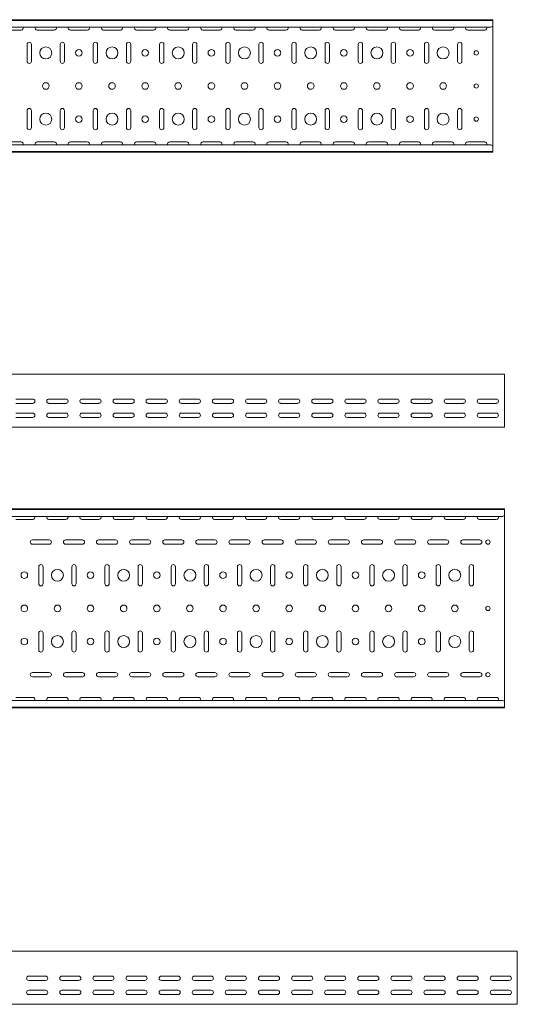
# Model space of a CAD drawing. Header units: millimetres. Extents: x -792 to 3872, y -6969 to -437.
# Tile 19 of 21: x 3093 to 3845, y -3363 to -1877. Entities that reach past the tile are written whole.
import ezdxf

# ---------------------------------------------------------------- set-up
doc = ezdxf.new("R2010")
doc.units = ezdxf.units.MM

msp = doc.modelspace()

# ---------------------------------------------------------------- linework, layer by layer
at = {"color": 7, "linetype": 'Continuous', "lineweight": 15}
for p, q in [((3807.9, -1877.5), (807.9, -1877.5)), ((3807.9, -1878.5), (807.9, -1878.5)), ((3807.9, -1878.5), (3807.9, -1877.5)), ((3807.9, -1886.9), (3807.9, -1878.5)), ((3804.9, -1888.7), (810.9, -1888.7)), ((3070.1, -1893.2), (3095.6, -1893.2)), ((3120.1, -1893.2), (3145.6, -1893.2)), ((3170.1, -1893.2), (3195.6, -1893.2)), ((3220.1, -1893.2), (3245.6, -1893.2)), ((3270.1, -1893.2), (3295.6, -1893.2)), ((3320.1, -1893.2), (3345.6, -1893.2)), ((3370.1, -1893.2), (3395.6, -1893.2)), ((3420.1, -1893.2), (3445.6, -1893.2)), ((3470.1, -1893.2), (3495.6, -1893.2)), ((3520.1, -1893.2), (3545.6, -1893.2)), ((3570.1, -1893.2), (3595.6, -1893.2)), ((3620.1, -1893.2), (3645.6, -1893.2)), ((3670.1, -1893.2), (3695.6, -1893.2)), ((3720.1, -1893.2), (3745.6, -1893.2)), ((3770.1, -1893.2), (3795.6, -1893.2)), ((3804.9, -1888.7), (3807.9, -1887.3)), ((3807.9, -1887.3), (3807.9, -1886.9)), ((3807.9, -1887.3), (3807.9, -2067.7)), ((3104.6, -1914.7), (3104.6, -1940.2)), ((3111.1, -1940.2), (3111.1, -1914.7)), ((3154.6, -1914.7), (3154.6, -1940.2)), ((3161.1, -1940.2), (3161.1, -1914.7)), ((3204.6, -1914.7), (3204.6, -1940.2)), ((3211.1, -1940.2), (3211.1, -1914.7)), ((3254.6, -1914.7), (3254.6, -1940.2)), ((3261.1, -1940.2), (3261.1, -1914.7)), ((3304.6, -1914.7), (3304.6, -1940.2)), ((3311.1, -1940.2), (3311.1, -1914.7)), ((3354.6, -1914.7), (3354.6, -1940.2)), ((3361.1, -1940.2), (3361.1, -1914.7)), ((3404.6, -1914.7), (3404.6, -1940.2)), ((3411.1, -1940.2), (3411.1, -1914.7)), ((3454.6, -1914.7), (3454.6, -1940.2)), ((3461.1, -1940.2), (3461.1, -1914.7)), ((3504.6, -1914.7), (3504.6, -1940.2)), ((3511.1, -1940.2), (3511.1, -1914.7)), ((3554.6, -1914.7), (3554.6, -1940.2)), ((3561.1, -1940.2), (3561.1, -1914.7)), ((3604.6, -1914.7), (3604.6, -1940.2)), ((3611.1, -1940.2), (3611.1, -1914.7)), ((3654.6, -1914.7), (3654.6, -1940.2)), ((3661.1, -1940.2), (3661.1, -1914.7)), ((3704.6, -1914.7), (3704.6, -1940.2)), ((3711.1, -1940.2), (3711.1, -1914.7)), ((3754.6, -1914.7), (3754.6, -1940.2)), ((3761.1, -1940.2), (3761.1, -1914.7)), ((3104.6, -2014.7), (3104.6, -2040.2)), ((3111.1, -2040.2), (3111.1, -2014.7)), ((3154.6, -2014.7), (3154.6, -2040.2)), ((3161.1, -2040.2), (3161.1, -2014.7)), ((3204.6, -2014.7), (3204.6, -2040.2)), ((3211.1, -2040.2), (3211.1, -2014.7)), ((3254.6, -2014.7), (3254.6, -2040.2)), ((3261.1, -2040.2), (3261.1, -2014.7)), ((3304.6, -2014.7), (3304.6, -2040.2)), ((3311.1, -2040.2), (3311.1, -2014.7)), ((3354.6, -2014.7), (3354.6, -2040.2)), ((3361.1, -2040.2), (3361.1, -2014.7)), ((3404.6, -2014.7), (3404.6, -2040.2)), ((3411.1, -2040.2), (3411.1, -2014.7)), ((3454.6, -2014.7), (3454.6, -2040.2)), ((3461.1, -2040.2), (3461.1, -2014.7)), ((3504.6, -2014.7), (3504.6, -2040.2)), ((3511.1, -2040.2), (3511.1, -2014.7)), ((3554.6, -2014.7), (3554.6, -2040.2)), ((3561.1, -2040.2), (3561.1, -2014.7)), ((3604.6, -2014.7), (3604.6, -2040.2)), ((3611.1, -2040.2), (3611.1, -2014.7)), ((3654.6, -2014.7), (3654.6, -2040.2)), ((3661.1, -2040.2), (3661.1, -2014.7)), ((3704.6, -2014.7), (3704.6, -2040.2)), ((3711.1, -2040.2), (3711.1, -2014.7)), ((3754.6, -2014.7), (3754.6, -2040.2)), ((3761.1, -2040.2), (3761.1, -2014.7)), ((3095.6, -2061.7), (3070.1, -2061.7)), ((3145.6, -2061.7), (3120.1, -2061.7)), ((3195.6, -2061.7), (3170.1, -2061.7)), ((3245.6, -2061.7), (3220.1, -2061.7)), ((3295.6, -2061.7), (3270.1, -2061.7)), ((3345.6, -2061.7), (3320.1, -2061.7)), ((3395.6, -2061.7), (3370.1, -2061.7)), ((3445.6, -2061.7), (3420.1, -2061.7)), ((3495.6, -2061.7), (3470.1, -2061.7)), ((3545.6, -2061.7), (3520.1, -2061.7)), ((3595.6, -2061.7), (3570.1, -2061.7)), ((3645.6, -2061.7), (3620.1, -2061.7)), ((3695.6, -2061.7), (3670.1, -2061.7)), ((3745.6, -2061.7), (3720.1, -2061.7)), ((3795.6, -2061.7), (3770.1, -2061.7)), ((807.9, -2076.5), (3807.9, -2076.5)), ((3807.9, -2077.5), (807.9, -2077.5)), ((3804.9, -2066.3), (810.9, -2066.3)), ((3807.9, -2067.7), (3804.9, -2066.3)), ((3807.9, -2068), (3807.9, -2067.7)), ((3807.9, -2076.5), (3807.9, -2068)), ((3807.9, -2077.5), (3807.9, -2076.5)), ((3825.5, -2412.3), (825.5, -2412.3)), ((3825.5, -2418.9), (3825.5, -2412.3)), ((3825.5, -2421.3), (3825.5, -2418.9)), ((3825.5, -2424.8), (3825.5, -2421.3)), ((3825.5, -2426.6), (3825.5, -2424.8)), ((3825.5, -2489.8), (3825.5, -2426.6)), ((3087.7, -2449.8), (3113.2, -2449.8)), ((3137.7, -2449.8), (3163.2, -2449.8)), ((3187.7, -2449.8), (3213.2, -2449.8)), ((3237.7, -2449.8), (3263.2, -2449.8)), ((3287.7, -2449.8), (3313.2, -2449.8)), ((3337.7, -2449.8), (3363.2, -2449.8)), ((3387.7, -2449.8), (3413.2, -2449.8)), ((3437.7, -2449.8), (3463.2, -2449.8)), ((3487.7, -2449.8), (3513.2, -2449.8)), ((3537.7, -2449.8), (3563.2, -2449.8)), ((3587.7, -2449.8), (3613.2, -2449.8)), ((3637.7, -2449.8), (3663.2, -2449.8)), ((3687.7, -2449.8), (3713.2, -2449.8)), ((3737.7, -2449.8), (3763.2, -2449.8)), ((3787.7, -2449.8), (3813.2, -2449.8)), ((3113.2, -2456.3), (3087.7, -2456.3)), ((3163.2, -2456.3), (3137.7, -2456.3)), ((3213.2, -2456.3), (3187.7, -2456.3)), ((3263.2, -2456.3), (3237.7, -2456.3)), ((3313.2, -2456.3), (3287.7, -2456.3)), ((3363.2, -2456.3), (3337.7, -2456.3)), ((3413.2, -2456.3), (3387.7, -2456.3)), ((3463.2, -2456.3), (3437.7, -2456.3)), ((3513.2, -2456.3), (3487.7, -2456.3)), ((3563.2, -2456.3), (3537.7, -2456.3)), ((3613.2, -2456.3), (3587.7, -2456.3)), ((3663.2, -2456.3), (3637.7, -2456.3)), ((3713.2, -2456.3), (3687.7, -2456.3)), ((3763.2, -2456.3), (3737.7, -2456.3)), ((3813.2, -2456.3), (3787.7, -2456.3)), ((3087.7, -2471), (3113.2, -2471)), ((3113.2, -2477.5), (3087.7, -2477.5)), ((3137.7, -2471), (3163.2, -2471)), ((3163.2, -2477.5), (3137.7, -2477.5)), ((3187.7, -2471), (3213.2, -2471)), ((3213.2, -2477.5), (3187.7, -2477.5)), ((3237.7, -2471), (3263.2, -2471)), ((3263.2, -2477.5), (3237.7, -2477.5)), ((3287.7, -2471), (3313.2, -2471)), ((3313.2, -2477.5), (3287.7, -2477.5)), ((3337.7, -2471), (3363.2, -2471)), ((3363.2, -2477.5), (3337.7, -2477.5)), ((3387.7, -2471), (3413.2, -2471)), ((3413.2, -2477.5), (3387.7, -2477.5)), ((3437.7, -2471), (3463.2, -2471)), ((3463.2, -2477.5), (3437.7, -2477.5)), ((3487.7, -2471), (3513.2, -2471)), ((3513.2, -2477.5), (3487.7, -2477.5)), ((3537.7, -2471), (3563.2, -2471)), ((3563.2, -2477.5), (3537.7, -2477.5)), ((3587.7, -2471), (3613.2, -2471)), ((3613.2, -2477.5), (3587.7, -2477.5)), ((3637.7, -2471), (3663.2, -2471)), ((3663.2, -2477.5), (3637.7, -2477.5)), ((3687.7, -2471), (3713.2, -2471)), ((3713.2, -2477.5), (3687.7, -2477.5)), ((3737.7, -2471), (3763.2, -2471)), ((3763.2, -2477.5), (3737.7, -2477.5)), ((3787.7, -2471), (3813.2, -2471)), ((3813.2, -2477.5), (3787.7, -2477.5)), ((3825.5, -2492.3), (825.5, -2492.3)), ((3825.5, -2492.3), (3825.5, -2489.8)), ((3825.5, -2615.6), (825.5, -2615.6)), ((3825.5, -2616.6), (825.5, -2616.6)), ((3822.5, -2626.8), (828.5, -2626.8)), ((3822.5, -2626.8), (3825.5, -2625.4)), ((3825.5, -2616.6), (3825.5, -2615.6)), ((3825.5, -2625.1), (3825.5, -2616.6)), ((3825.5, -2625.4), (3825.5, -2625.1)), ((3825.5, -2625.4), (3825.5, -2905.8)), ((3087.7, -2631.4), (3113.2, -2631.4)), ((3137.7, -2631.4), (3163.2, -2631.4)), ((3187.7, -2631.4), (3213.2, -2631.4)), ((3237.7, -2631.4), (3263.2, -2631.4)), ((3287.7, -2631.4), (3313.2, -2631.4)), ((3337.7, -2631.4), (3363.2, -2631.4)), ((3387.7, -2631.4), (3413.2, -2631.4)), ((3437.7, -2631.4), (3463.2, -2631.4)), ((3487.7, -2631.4), (3513.2, -2631.4)), ((3537.7, -2631.4), (3563.2, -2631.4)), ((3587.7, -2631.4), (3613.2, -2631.4)), ((3637.7, -2631.4), (3663.2, -2631.4)), ((3687.7, -2631.4), (3713.2, -2631.4)), ((3737.7, -2631.4), (3763.2, -2631.4)), ((3787.7, -2631.4), (3813.2, -2631.4)), ((3138.2, -2662.4), (3112.7, -2662.4)), ((3112.7, -2668.9), (3138.2, -2668.9)), ((3188.2, -2662.4), (3162.7, -2662.4)), ((3162.7, -2668.9), (3188.2, -2668.9)), ((3238.2, -2662.4), (3212.7, -2662.4)), ((3212.7, -2668.9), (3238.2, -2668.9)), ((3288.2, -2662.4), (3262.7, -2662.4)), ((3262.7, -2668.9), (3288.2, -2668.9)), ((3338.2, -2662.4), (3312.7, -2662.4)), ((3312.7, -2668.9), (3338.2, -2668.9)), ((3388.2, -2662.4), (3362.7, -2662.4)), ((3362.7, -2668.9), (3388.2, -2668.9)), ((3438.2, -2662.4), (3412.7, -2662.4)), ((3412.7, -2668.9), (3438.2, -2668.9)), ((3488.2, -2662.4), (3462.7, -2662.4)), ((3462.7, -2668.9), (3488.2, -2668.9)), ((3538.2, -2662.4), (3512.7, -2662.4)), ((3512.7, -2668.9), (3538.2, -2668.9)), ((3588.2, -2662.4), (3562.7, -2662.4)), ((3562.7, -2668.9), (3588.2, -2668.9)), ((3638.2, -2662.4), (3612.7, -2662.4)), ((3612.7, -2668.9), (3638.2, -2668.9)), ((3688.2, -2662.4), (3662.7, -2662.4)), ((3662.7, -2668.9), (3688.2, -2668.9)), ((3738.2, -2662.4), (3712.7, -2662.4)), ((3712.7, -2668.9), (3738.2, -2668.9)), ((3788.2, -2662.4), (3762.7, -2662.4)), ((3762.7, -2668.9), (3788.2, -2668.9)), ((3122.2, -2702.9), (3122.2, -2728.4)), ((3128.7, -2728.4), (3128.7, -2702.9)), ((3172.2, -2702.9), (3172.2, -2728.4)), ((3178.7, -2728.4), (3178.7, -2702.9)), ((3222.2, -2702.9), (3222.2, -2728.4)), ((3228.7, -2728.4), (3228.7, -2702.9)), ((3272.2, -2702.9), (3272.2, -2728.4)), ((3278.7, -2728.4), (3278.7, -2702.9)), ((3322.2, -2702.9), (3322.2, -2728.4)), ((3328.7, -2728.4), (3328.7, -2702.9)), ((3372.2, -2702.9), (3372.2, -2728.4)), ((3378.7, -2728.4), (3378.7, -2702.9)), ((3422.2, -2702.9), (3422.2, -2728.4)), ((3428.7, -2728.4), (3428.7, -2702.9)), ((3472.2, -2702.9), (3472.2, -2728.4)), ((3478.7, -2728.4), (3478.7, -2702.9)), ((3522.2, -2702.9), (3522.2, -2728.4)), ((3528.7, -2728.4), (3528.7, -2702.9)), ((3572.2, -2702.9), (3572.2, -2728.4)), ((3578.7, -2728.4), (3578.7, -2702.9)), ((3622.2, -2702.9), (3622.2, -2728.4)), ((3628.7, -2728.4), (3628.7, -2702.9)), ((3672.2, -2702.9), (3672.2, -2728.4)), ((3678.7, -2728.4), (3678.7, -2702.9)), ((3722.2, -2702.9), (3722.2, -2728.4)), ((3728.7, -2728.4), (3728.7, -2702.9)), ((3772.2, -2702.9), (3772.2, -2728.4)), ((3778.7, -2728.4), (3778.7, -2702.9)), ((3122.2, -2802.9), (3122.2, -2828.4)), ((3128.7, -2828.4), (3128.7, -2802.9)), ((3172.2, -2802.9), (3172.2, -2828.4)), ((3178.7, -2828.4), (3178.7, -2802.9)), ((3222.2, -2802.9), (3222.2, -2828.4)), ((3228.7, -2828.4), (3228.7, -2802.9)), ((3272.2, -2802.9), (3272.2, -2828.4)), ((3278.7, -2828.4), (3278.7, -2802.9)), ((3322.2, -2802.9), (3322.2, -2828.4)), ((3328.7, -2828.4), (3328.7, -2802.9)), ((3372.2, -2802.9), (3372.2, -2828.4)), ((3378.7, -2828.4), (3378.7, -2802.9)), ((3422.2, -2802.9), (3422.2, -2828.4)), ((3428.7, -2828.4), (3428.7, -2802.9)), ((3472.2, -2802.9), (3472.2, -2828.4)), ((3478.7, -2828.4), (3478.7, -2802.9)), ((3522.2, -2802.9), (3522.2, -2828.4)), ((3528.7, -2828.4), (3528.7, -2802.9)), ((3572.2, -2802.9), (3572.2, -2828.4)), ((3578.7, -2828.4), (3578.7, -2802.9)), ((3622.2, -2802.9), (3622.2, -2828.4)), ((3628.7, -2828.4), (3628.7, -2802.9)), ((3672.2, -2802.9), (3672.2, -2828.4)), ((3678.7, -2828.4), (3678.7, -2802.9)), ((3722.2, -2802.9), (3722.2, -2828.4)), ((3728.7, -2828.4), (3728.7, -2802.9)), ((3772.2, -2802.9), (3772.2, -2828.4)), ((3778.7, -2828.4), (3778.7, -2802.9)), ((3138.2, -2862.4), (3112.7, -2862.4)), ((3188.2, -2862.4), (3162.7, -2862.4)), ((3238.2, -2862.4), (3212.7, -2862.4)), ((3288.2, -2862.4), (3262.7, -2862.4)), ((3338.2, -2862.4), (3312.7, -2862.4)), ((3388.2, -2862.4), (3362.7, -2862.4)), ((3438.2, -2862.4), (3412.7, -2862.4)), ((3488.2, -2862.4), (3462.7, -2862.4)), ((3538.2, -2862.4), (3512.7, -2862.4)), ((3588.2, -2862.4), (3562.7, -2862.4)), ((3638.2, -2862.4), (3612.7, -2862.4)), ((3688.2, -2862.4), (3662.7, -2862.4)), ((3738.2, -2862.4), (3712.7, -2862.4)), ((3788.2, -2862.4), (3762.7, -2862.4)), ((3112.7, -2868.9), (3138.2, -2868.9)), ((3162.7, -2868.9), (3188.2, -2868.9)), ((3212.7, -2868.9), (3238.2, -2868.9)), ((3262.7, -2868.9), (3288.2, -2868.9)), ((3312.7, -2868.9), (3338.2, -2868.9)), ((3362.7, -2868.9), (3388.2, -2868.9)), ((3412.7, -2868.9), (3438.2, -2868.9)), ((3462.7, -2868.9), (3488.2, -2868.9)), ((3512.7, -2868.9), (3538.2, -2868.9)), ((3562.7, -2868.9), (3588.2, -2868.9)), ((3612.7, -2868.9), (3638.2, -2868.9)), ((3662.7, -2868.9), (3688.2, -2868.9)), ((3712.7, -2868.9), (3738.2, -2868.9)), ((3762.7, -2868.9), (3788.2, -2868.9)), ((3822.5, -2904.4), (828.5, -2904.4)), ((3113.2, -2899.9), (3087.7, -2899.9)), ((3163.2, -2899.9), (3137.7, -2899.9)), ((3213.2, -2899.9), (3187.7, -2899.9)), ((3263.2, -2899.9), (3237.7, -2899.9)), ((3313.2, -2899.9), (3287.7, -2899.9)), ((3363.2, -2899.9), (3337.7, -2899.9)), ((3413.2, -2899.9), (3387.7, -2899.9)), ((3463.2, -2899.9), (3437.7, -2899.9)), ((3513.2, -2899.9), (3487.7, -2899.9)), ((3563.2, -2899.9), (3537.7, -2899.9)), ((3613.2, -2899.9), (3587.7, -2899.9)), ((3663.2, -2899.9), (3637.7, -2899.9)), ((3713.2, -2899.9), (3687.7, -2899.9)), ((3763.2, -2899.9), (3737.7, -2899.9)), ((3813.2, -2899.9), (3787.7, -2899.9)), ((3825.5, -2905.8), (3822.5, -2904.4)), ((3825.5, -2906.2), (3825.5, -2905.8)), ((3825.5, -2914.6), (3825.5, -2906.2)), ((825.5, -2914.6), (3825.5, -2914.6)), ((3825.5, -2915.6), (825.5, -2915.6)), ((3825.5, -2915.6), (3825.5, -2914.6)), ((3844.9, -3282.9), (844.9, -3282.9)), ((3844.9, -3289.6), (3844.9, -3282.9)), ((3844.9, -3291.9), (3844.9, -3289.6)), ((3844.9, -3295.5), (3844.9, -3291.9)), ((3844.9, -3297.2), (3844.9, -3295.5)), ((3844.9, -3360.4), (3844.9, -3297.2)), ((3107.2, -3320.4), (3132.7, -3320.4)), ((3132.7, -3326.9), (3107.2, -3326.9)), ((3157.2, -3320.4), (3182.7, -3320.4)), ((3182.7, -3326.9), (3157.2, -3326.9)), ((3207.2, -3320.4), (3232.7, -3320.4)), ((3232.7, -3326.9), (3207.2, -3326.9)), ((3257.2, -3320.4), (3282.7, -3320.4)), ((3282.7, -3326.9), (3257.2, -3326.9)), ((3307.2, -3320.4), (3332.7, -3320.4)), ((3332.7, -3326.9), (3307.2, -3326.9)), ((3357.2, -3320.4), (3382.7, -3320.4)), ((3382.7, -3326.9), (3357.2, -3326.9)), ((3407.2, -3320.4), (3432.7, -3320.4)), ((3432.7, -3326.9), (3407.2, -3326.9)), ((3457.2, -3320.4), (3482.7, -3320.4)), ((3482.7, -3326.9), (3457.2, -3326.9)), ((3507.2, -3320.4), (3532.7, -3320.4)), ((3532.7, -3326.9), (3507.2, -3326.9)), ((3557.2, -3320.4), (3582.7, -3320.4)), ((3582.7, -3326.9), (3557.2, -3326.9)), ((3607.2, -3320.4), (3632.7, -3320.4)), ((3632.7, -3326.9), (3607.2, -3326.9)), ((3657.2, -3320.4), (3682.7, -3320.4)), ((3682.7, -3326.9), (3657.2, -3326.9)), ((3707.2, -3320.4), (3732.7, -3320.4)), ((3732.7, -3326.9), (3707.2, -3326.9)), ((3757.2, -3320.4), (3782.7, -3320.4)), ((3782.7, -3326.9), (3757.2, -3326.9)), ((3807.2, -3320.4), (3832.7, -3320.4)), ((3832.7, -3326.9), (3807.2, -3326.9)), ((3107.2, -3341.7), (3132.7, -3341.7)), ((3157.2, -3341.7), (3182.7, -3341.7)), ((3207.2, -3341.7), (3232.7, -3341.7)), ((3257.2, -3341.7), (3282.7, -3341.7)), ((3307.2, -3341.7), (3332.7, -3341.7)), ((3357.2, -3341.7), (3382.7, -3341.7)), ((3407.2, -3341.7), (3432.7, -3341.7)), ((3457.2, -3341.7), (3482.7, -3341.7)), ((3507.2, -3341.7), (3532.7, -3341.7)), ((3557.2, -3341.7), (3582.7, -3341.7)), ((3607.2, -3341.7), (3632.7, -3341.7)), ((3657.2, -3341.7), (3682.7, -3341.7)), ((3707.2, -3341.7), (3732.7, -3341.7)), ((3757.2, -3341.7), (3782.7, -3341.7)), ((3807.2, -3341.7), (3832.7, -3341.7)), ((3132.7, -3348.2), (3107.2, -3348.2)), ((3182.7, -3348.2), (3157.2, -3348.2)), ((3232.7, -3348.2), (3207.2, -3348.2)), ((3282.7, -3348.2), (3257.2, -3348.2)), ((3332.7, -3348.2), (3307.2, -3348.2)), ((3382.7, -3348.2), (3357.2, -3348.2)), ((3432.7, -3348.2), (3407.2, -3348.2)), ((3482.7, -3348.2), (3457.2, -3348.2)), ((3532.7, -3348.2), (3507.2, -3348.2)), ((3582.7, -3348.2), (3557.2, -3348.2)), ((3632.7, -3348.2), (3607.2, -3348.2)), ((3682.7, -3348.2), (3657.2, -3348.2)), ((3732.7, -3348.2), (3707.2, -3348.2)), ((3782.7, -3348.2), (3757.2, -3348.2)), ((3832.7, -3348.2), (3807.2, -3348.2)), ((3844.9, -3362.9), (844.9, -3362.9)), ((3844.9, -3362.9), (3844.9, -3360.4))]:
    msp.add_line(p, q, dxfattribs=at)
for centre, radius in [((3132.9, -1927.5), 9), ((3182.9, -1927.5), 5), ((3232.9, -1927.5), 9), ((3282.9, -1927.5), 5), ((3332.9, -1927.5), 9), ((3382.9, -1927.5), 5), ((3432.9, -1927.5), 9), ((3482.9, -1927.5), 5), ((3532.9, -1927.5), 9), ((3582.9, -1927.5), 5), ((3632.9, -1927.5), 9), ((3682.9, -1927.5), 5), ((3732.9, -1927.5), 9), ((3782.9, -1927.5), 3.25), ((3132.9, -1977.5), 5), ((3182.9, -1977.5), 5), ((3232.9, -1977.5), 5), ((3282.9, -1977.5), 5), ((3332.9, -1977.5), 5), ((3382.9, -1977.5), 5), ((3432.9, -1977.5), 5), ((3482.9, -1977.5), 5), ((3532.9, -1977.5), 5), ((3582.9, -1977.5), 5), ((3632.9, -1977.5), 5), ((3682.9, -1977.5), 5), ((3732.9, -1977.5), 5), ((3782.9, -1977.5), 3.25), ((3132.9, -2027.5), 9), ((3232.9, -2027.5), 9), ((3332.9, -2027.5), 9), ((3432.9, -2027.5), 9), ((3532.9, -2027.5), 9), ((3632.9, -2027.5), 9), ((3732.9, -2027.5), 9), ((3182.9, -2027.5), 5), ((3282.9, -2027.5), 5), ((3382.9, -2027.5), 5), ((3482.9, -2027.5), 5), ((3582.9, -2027.5), 5), ((3682.9, -2027.5), 5), ((3782.9, -2027.5), 3.25), ((3800.5, -2665.6), 3.25), ((3100.5, -2715.6), 5), ((3150.5, -2715.6), 9), ((3200.5, -2715.6), 5), ((3250.5, -2715.6), 9), ((3300.5, -2715.6), 5), ((3350.5, -2715.6), 9), ((3400.5, -2715.6), 5), ((3450.5, -2715.6), 9), ((3500.5, -2715.6), 5), ((3550.5, -2715.6), 9), ((3600.5, -2715.6), 5), ((3650.5, -2715.6), 9), ((3700.5, -2715.6), 5), ((3750.5, -2715.6), 9), ((3100.5, -2765.6), 5), ((3150.5, -2765.6), 5), ((3200.5, -2765.6), 5), ((3250.5, -2765.6), 5), ((3300.5, -2765.6), 5), ((3350.5, -2765.6), 5), ((3400.5, -2765.6), 5), ((3450.5, -2765.6), 5), ((3500.5, -2765.6), 5), ((3550.5, -2765.6), 5), ((3600.5, -2765.6), 5), ((3650.5, -2765.6), 5), ((3700.5, -2765.6), 5), ((3750.5, -2765.6), 5), ((3800.5, -2765.6), 3.25), ((3150.5, -2815.6), 9), ((3250.5, -2815.6), 9), ((3350.5, -2815.6), 9), ((3450.5, -2815.6), 9), ((3550.5, -2815.6), 9), ((3650.5, -2815.6), 9), ((3750.5, -2815.6), 9), ((3100.5, -2815.6), 5), ((3200.5, -2815.6), 5), ((3300.5, -2815.6), 5), ((3400.5, -2815.6), 5), ((3500.5, -2815.6), 5), ((3600.5, -2815.6), 5), ((3700.5, -2815.6), 5), ((3800.5, -2865.6), 3.25)]:
    msp.add_circle(centre, radius, dxfattribs=at)
for centre, start, end in [((3095.6, -1890), 270, 23.3521), ((3120.1, -1890), 156.6479, 270), ((3145.6, -1890), 270, 23.3521), ((3170.1, -1890), 156.6479, 270), ((3195.6, -1890), 270, 23.3521), ((3220.1, -1890), 156.6479, 270), ((3245.6, -1890), 270, 23.3521), ((3270.1, -1890), 156.6479, 270), ((3295.6, -1890), 270, 23.3521), ((3320.1, -1890), 156.6479, 270), ((3345.6, -1890), 270, 23.3521), ((3370.1, -1890), 156.6479, 270), ((3395.6, -1890), 270, 23.3521), ((3420.1, -1890), 156.6479, 270), ((3445.6, -1890), 270, 23.3521), ((3470.1, -1890), 156.6479, 270), ((3495.6, -1890), 270, 23.3521), ((3520.1, -1890), 156.6479, 270), ((3545.6, -1890), 270, 23.3521), ((3570.1, -1890), 156.6479, 270), ((3595.6, -1890), 270, 23.3521), ((3620.1, -1890), 156.6479, 270), ((3645.6, -1890), 270, 23.3521), ((3670.1, -1890), 156.6479, 270), ((3695.6, -1890), 270, 23.3521), ((3720.1, -1890), 156.6479, 270), ((3745.6, -1890), 270, 23.3521), ((3770.1, -1890), 156.6479, 270), ((3795.6, -1890), 270, 23.3521), ((3107.9, -1914.7), 0, 180), ((3157.9, -1914.7), 0, 180), ((3207.9, -1914.7), 0, 180), ((3257.9, -1914.7), 0, 180), ((3307.9, -1914.7), 0, 180), ((3357.9, -1914.7), 0, 180), ((3407.9, -1914.7), 0, 180), ((3457.9, -1914.7), 0, 180), ((3507.9, -1914.7), 0, 180), ((3557.9, -1914.7), 0, 180), ((3607.9, -1914.7), 0, 180), ((3657.9, -1914.7), 0, 180), ((3707.9, -1914.7), 0, 180), ((3757.9, -1914.7), 0, 180), ((3107.9, -1940.2), 180, 0), ((3157.9, -1940.2), 180, 0), ((3207.9, -1940.2), 180, 0), ((3257.9, -1940.2), 180, 0), ((3307.9, -1940.2), 180, 0), ((3357.9, -1940.2), 180, 0), ((3407.9, -1940.2), 180, 0), ((3457.9, -1940.2), 180, 0), ((3507.9, -1940.2), 180, 0), ((3557.9, -1940.2), 180, 0), ((3607.9, -1940.2), 180, 0), ((3657.9, -1940.2), 180, 0), ((3707.9, -1940.2), 180, 0), ((3757.9, -1940.2), 180, 0), ((3107.9, -2014.7), 0, 180), ((3157.9, -2014.7), 0, 180), ((3207.9, -2014.7), 0, 180), ((3257.9, -2014.7), 0, 180), ((3307.9, -2014.7), 0, 180), ((3357.9, -2014.7), 0, 180), ((3407.9, -2014.7), 0, 180), ((3457.9, -2014.7), 0, 180), ((3507.9, -2014.7), 0, 180), ((3557.9, -2014.7), 0, 180), ((3607.9, -2014.7), 0, 180), ((3657.9, -2014.7), 0, 180), ((3707.9, -2014.7), 0, 180), ((3757.9, -2014.7), 0, 180), ((3107.9, -2040.2), 180, 0), ((3157.9, -2040.2), 180, 0), ((3207.9, -2040.2), 180, 0), ((3257.9, -2040.2), 180, 0), ((3307.9, -2040.2), 180, 0), ((3357.9, -2040.2), 180, 0), ((3407.9, -2040.2), 180, 0), ((3457.9, -2040.2), 180, 0), ((3507.9, -2040.2), 180, 0), ((3557.9, -2040.2), 180, 0), ((3607.9, -2040.2), 180, 0), ((3657.9, -2040.2), 180, 0), ((3707.9, -2040.2), 180, 0), ((3757.9, -2040.2), 180, 0), ((3095.6, -2065), 336.6479, 90), ((3120.1, -2065), 90, 203.3521), ((3145.6, -2065), 336.6479, 90), ((3170.1, -2065), 90, 203.3521), ((3195.6, -2065), 336.6479, 90), ((3220.1, -2065), 90, 203.3521), ((3245.6, -2065), 336.6479, 90), ((3270.1, -2065), 90, 203.3521), ((3295.6, -2065), 336.6479, 90), ((3320.1, -2065), 90, 203.3521), ((3345.6, -2065), 336.6479, 90), ((3370.1, -2065), 90, 203.3521), ((3395.6, -2065), 336.6479, 90), ((3420.1, -2065), 90, 203.3521), ((3445.6, -2065), 336.6479, 90), ((3470.1, -2065), 90, 203.3521), ((3495.6, -2065), 336.6479, 90), ((3520.1, -2065), 90, 203.3521), ((3545.6, -2065), 336.6479, 90), ((3570.1, -2065), 90, 203.3521), ((3595.6, -2065), 336.6479, 90), ((3620.1, -2065), 90, 203.3521), ((3645.6, -2065), 336.6479, 90), ((3670.1, -2065), 90, 203.3521), ((3695.6, -2065), 336.6479, 90), ((3720.1, -2065), 90, 203.3521), ((3745.6, -2065), 336.6479, 90), ((3770.1, -2065), 90, 203.3521), ((3795.6, -2065), 336.6479, 90), ((3113.2, -2453), 270, 90), ((3137.7, -2453), 90, 270), ((3163.2, -2453), 270, 90), ((3187.7, -2453), 90, 270), ((3213.2, -2453), 270, 90), ((3237.7, -2453), 90, 270), ((3263.2, -2453), 270, 90), ((3287.7, -2453), 90, 270), ((3313.2, -2453), 270, 90), ((3337.7, -2453), 90, 270), ((3363.2, -2453), 270, 90), ((3387.7, -2453), 90, 270), ((3413.2, -2453), 270, 90), ((3437.7, -2453), 90, 270), ((3463.2, -2453), 270, 90), ((3487.7, -2453), 90, 270), ((3513.2, -2453), 270, 90), ((3537.7, -2453), 90, 270), ((3563.2, -2453), 270, 90), ((3587.7, -2453), 90, 270), ((3613.2, -2453), 270, 90), ((3637.7, -2453), 90, 270), ((3663.2, -2453), 270, 90), ((3687.7, -2453), 90, 270), ((3713.2, -2453), 270, 90), ((3737.7, -2453), 90, 270), ((3763.2, -2453), 270, 90), ((3787.7, -2453), 90, 270), ((3813.2, -2453), 270, 90), ((3113.2, -2474.3), 270, 90), ((3137.7, -2474.3), 90, 270), ((3163.2, -2474.3), 270, 90), ((3187.7, -2474.3), 90, 270), ((3213.2, -2474.3), 270, 90), ((3237.7, -2474.3), 90, 270), ((3263.2, -2474.3), 270, 90), ((3287.7, -2474.3), 90, 270), ((3313.2, -2474.3), 270, 90), ((3337.7, -2474.3), 90, 270), ((3363.2, -2474.3), 270, 90), ((3387.7, -2474.3), 90, 270), ((3413.2, -2474.3), 270, 90), ((3437.7, -2474.3), 90, 270), ((3463.2, -2474.3), 270, 90), ((3487.7, -2474.3), 90, 270), ((3513.2, -2474.3), 270, 90), ((3537.7, -2474.3), 90, 270), ((3563.2, -2474.3), 270, 90), ((3587.7, -2474.3), 90, 270), ((3613.2, -2474.3), 270, 90), ((3637.7, -2474.3), 90, 270), ((3663.2, -2474.3), 270, 90), ((3687.7, -2474.3), 90, 270), ((3713.2, -2474.3), 270, 90), ((3737.7, -2474.3), 90, 270), ((3763.2, -2474.3), 270, 90), ((3787.7, -2474.3), 90, 270), ((3813.2, -2474.3), 270, 90), ((3113.2, -2628.1), 270, 23.3521), ((3137.7, -2628.1), 156.6479, 270), ((3163.2, -2628.1), 270, 23.3521), ((3187.7, -2628.1), 156.6479, 270), ((3213.2, -2628.1), 270, 23.3521), ((3237.7, -2628.1), 156.6479, 270), ((3263.2, -2628.1), 270, 23.3521), ((3287.7, -2628.1), 156.6479, 270), ((3313.2, -2628.1), 270, 23.3521), ((3337.7, -2628.1), 156.6479, 270), ((3363.2, -2628.1), 270, 23.3521), ((3387.7, -2628.1), 156.6479, 270), ((3413.2, -2628.1), 270, 23.3521), ((3437.7, -2628.1), 156.6479, 270), ((3463.2, -2628.1), 270, 23.3521), ((3487.7, -2628.1), 156.6479, 270), ((3513.2, -2628.1), 270, 23.3521), ((3537.7, -2628.1), 156.6479, 270), ((3563.2, -2628.1), 270, 23.3521), ((3587.7, -2628.1), 156.6479, 270), ((3613.2, -2628.1), 270, 23.3521), ((3637.7, -2628.1), 156.6479, 270), ((3663.2, -2628.1), 270, 23.3521), ((3687.7, -2628.1), 156.6479, 270), ((3713.2, -2628.1), 270, 23.3521), ((3737.7, -2628.1), 156.6479, 270), ((3763.2, -2628.1), 270, 23.3521), ((3787.7, -2628.1), 156.6479, 270), ((3813.2, -2628.1), 270, 23.3521), ((3112.7, -2665.6), 90, 270), ((3138.2, -2665.6), 270, 90), ((3162.7, -2665.6), 90, 270), ((3188.2, -2665.6), 270, 90), ((3212.7, -2665.6), 90, 270), ((3238.2, -2665.6), 270, 90), ((3262.7, -2665.6), 90, 270), ((3288.2, -2665.6), 270, 90), ((3312.7, -2665.6), 90, 270), ((3338.2, -2665.6), 270, 90), ((3362.7, -2665.6), 90, 270), ((3388.2, -2665.6), 270, 90), ((3412.7, -2665.6), 90, 270), ((3438.2, -2665.6), 270, 90), ((3462.7, -2665.6), 90, 270), ((3488.2, -2665.6), 270, 90), ((3512.7, -2665.6), 90, 270), ((3538.2, -2665.6), 270, 90), ((3562.7, -2665.6), 90, 270), ((3588.2, -2665.6), 270, 90), ((3612.7, -2665.6), 90, 270), ((3638.2, -2665.6), 270, 90), ((3662.7, -2665.6), 90, 270), ((3688.2, -2665.6), 270, 90), ((3712.7, -2665.6), 90, 270), ((3738.2, -2665.6), 270, 90), ((3762.7, -2665.6), 90, 270), ((3788.2, -2665.6), 270, 90), ((3125.5, -2702.9), 0, 180), ((3175.5, -2702.9), 0, 180), ((3225.5, -2702.9), 0, 180), ((3275.5, -2702.9), 0, 180), ((3325.5, -2702.9), 0, 180), ((3375.5, -2702.9), 0, 180), ((3425.5, -2702.9), 0, 180), ((3475.5, -2702.9), 0, 180), ((3525.5, -2702.9), 0, 180), ((3575.5, -2702.9), 0, 180), ((3625.5, -2702.9), 0, 180), ((3675.5, -2702.9), 0, 180), ((3725.5, -2702.9), 0, 180), ((3775.5, -2702.9), 0, 180), ((3125.5, -2728.4), 180, 0), ((3175.5, -2728.4), 180, 0), ((3225.5, -2728.4), 180, 0), ((3275.5, -2728.4), 180, 0), ((3325.5, -2728.4), 180, 0), ((3375.5, -2728.4), 180, 0), ((3425.5, -2728.4), 180, 0), ((3475.5, -2728.4), 180, 0), ((3525.5, -2728.4), 180, 0), ((3575.5, -2728.4), 180, 0), ((3625.5, -2728.4), 180, 0), ((3675.5, -2728.4), 180, 0), ((3725.5, -2728.4), 180, 0), ((3775.5, -2728.4), 180, 0), ((3125.5, -2802.9), 0, 180), ((3175.5, -2802.9), 0, 180), ((3225.5, -2802.9), 0, 180), ((3275.5, -2802.9), 0, 180), ((3325.5, -2802.9), 0, 180), ((3375.5, -2802.9), 0, 180), ((3425.5, -2802.9), 0, 180), ((3475.5, -2802.9), 0, 180), ((3525.5, -2802.9), 0, 180), ((3575.5, -2802.9), 0, 180), ((3625.5, -2802.9), 0, 180), ((3675.5, -2802.9), 0, 180), ((3725.5, -2802.9), 0, 180), ((3775.5, -2802.9), 0, 180), ((3125.5, -2828.4), 180, 0), ((3175.5, -2828.4), 180, 0), ((3225.5, -2828.4), 180, 0), ((3275.5, -2828.4), 180, 0), ((3325.5, -2828.4), 180, 0), ((3375.5, -2828.4), 180, 0), ((3425.5, -2828.4), 180, 0), ((3475.5, -2828.4), 180, 0), ((3525.5, -2828.4), 180, 0), ((3575.5, -2828.4), 180, 0), ((3625.5, -2828.4), 180, 0), ((3675.5, -2828.4), 180, 0), ((3725.5, -2828.4), 180, 0), ((3775.5, -2828.4), 180, 0), ((3112.7, -2865.6), 90, 270), ((3138.2, -2865.6), 270, 90), ((3162.7, -2865.6), 90, 270), ((3188.2, -2865.6), 270, 90), ((3212.7, -2865.6), 90, 270), ((3238.2, -2865.6), 270, 90), ((3262.7, -2865.6), 90, 270), ((3288.2, -2865.6), 270, 90), ((3312.7, -2865.6), 90, 270), ((3338.2, -2865.6), 270, 90), ((3362.7, -2865.6), 90, 270), ((3388.2, -2865.6), 270, 90), ((3412.7, -2865.6), 90, 270), ((3438.2, -2865.6), 270, 90), ((3462.7, -2865.6), 90, 270), ((3488.2, -2865.6), 270, 90), ((3512.7, -2865.6), 90, 270), ((3538.2, -2865.6), 270, 90), ((3562.7, -2865.6), 90, 270), ((3588.2, -2865.6), 270, 90), ((3612.7, -2865.6), 90, 270), ((3638.2, -2865.6), 270, 90), ((3662.7, -2865.6), 90, 270), ((3688.2, -2865.6), 270, 90), ((3712.7, -2865.6), 90, 270), ((3738.2, -2865.6), 270, 90), ((3762.7, -2865.6), 90, 270), ((3788.2, -2865.6), 270, 90), ((3113.2, -2903.1), 336.6479, 90), ((3137.7, -2903.1), 90, 203.3521), ((3163.2, -2903.1), 336.6479, 90), ((3187.7, -2903.1), 90, 203.3521), ((3213.2, -2903.1), 336.6479, 90), ((3237.7, -2903.1), 90, 203.3521), ((3263.2, -2903.1), 336.6479, 90), ((3287.7, -2903.1), 90, 203.3521), ((3313.2, -2903.1), 336.6479, 90), ((3337.7, -2903.1), 90, 203.3521), ((3363.2, -2903.1), 336.6479, 90), ((3387.7, -2903.1), 90, 203.3521), ((3413.2, -2903.1), 336.6479, 90), ((3437.7, -2903.1), 90, 203.3521), ((3463.2, -2903.1), 336.6479, 90), ((3487.7, -2903.1), 90, 203.3521), ((3513.2, -2903.1), 336.6479, 90), ((3537.7, -2903.1), 90, 203.3521), ((3563.2, -2903.1), 336.6479, 90), ((3587.7, -2903.1), 90, 203.3521), ((3613.2, -2903.1), 336.6479, 90), ((3637.7, -2903.1), 90, 203.3521), ((3663.2, -2903.1), 336.6479, 90), ((3687.7, -2903.1), 90, 203.3521), ((3713.2, -2903.1), 336.6479, 90), ((3737.7, -2903.1), 90, 203.3521), ((3763.2, -2903.1), 336.6479, 90), ((3787.7, -2903.1), 90, 203.3521), ((3813.2, -2903.1), 336.6479, 90), ((3107.2, -3323.7), 90, 270), ((3132.7, -3323.7), 270, 90), ((3157.2, -3323.7), 90, 270), ((3182.7, -3323.7), 270, 90), ((3207.2, -3323.7), 90, 270), ((3232.7, -3323.7), 270, 90), ((3257.2, -3323.7), 90, 270), ((3282.7, -3323.7), 270, 90), ((3307.2, -3323.7), 90, 270), ((3332.7, -3323.7), 270, 90), ((3357.2, -3323.7), 90, 270), ((3382.7, -3323.7), 270, 90), ((3407.2, -3323.7), 90, 270), ((3432.7, -3323.7), 270, 90), ((3457.2, -3323.7), 90, 270), ((3482.7, -3323.7), 270, 90), ((3507.2, -3323.7), 90, 270), ((3532.7, -3323.7), 270, 90), ((3557.2, -3323.7), 90, 270), ((3582.7, -3323.7), 270, 90), ((3607.2, -3323.7), 90, 270), ((3632.7, -3323.7), 270, 90), ((3657.2, -3323.7), 90, 270), ((3682.7, -3323.7), 270, 90), ((3707.2, -3323.7), 90, 270), ((3732.7, -3323.7), 270, 90), ((3757.2, -3323.7), 90, 270), ((3782.7, -3323.7), 270, 90), ((3807.2, -3323.7), 90, 270), ((3832.7, -3323.7), 270, 90), ((3107.2, -3344.9), 90, 270), ((3132.7, -3344.9), 270, 90), ((3157.2, -3344.9), 90, 270), ((3182.7, -3344.9), 270, 90), ((3207.2, -3344.9), 90, 270), ((3232.7, -3344.9), 270, 90), ((3257.2, -3344.9), 90, 270), ((3282.7, -3344.9), 270, 90), ((3307.2, -3344.9), 90, 270), ((3332.7, -3344.9), 270, 90), ((3357.2, -3344.9), 90, 270), ((3382.7, -3344.9), 270, 90), ((3407.2, -3344.9), 90, 270), ((3432.7, -3344.9), 270, 90), ((3457.2, -3344.9), 90, 270), ((3482.7, -3344.9), 270, 90), ((3507.2, -3344.9), 90, 270), ((3532.7, -3344.9), 270, 90), ((3557.2, -3344.9), 90, 270), ((3582.7, -3344.9), 270, 90), ((3607.2, -3344.9), 90, 270), ((3632.7, -3344.9), 270, 90), ((3657.2, -3344.9), 90, 270), ((3682.7, -3344.9), 270, 90), ((3707.2, -3344.9), 90, 270), ((3732.7, -3344.9), 270, 90), ((3757.2, -3344.9), 90, 270), ((3782.7, -3344.9), 270, 90), ((3807.2, -3344.9), 90, 270), ((3832.7, -3344.9), 270, 90)]:
    msp.add_arc(centre, 3.25, start, end, dxfattribs=at)

doc.saveas('drawing.dxf')
